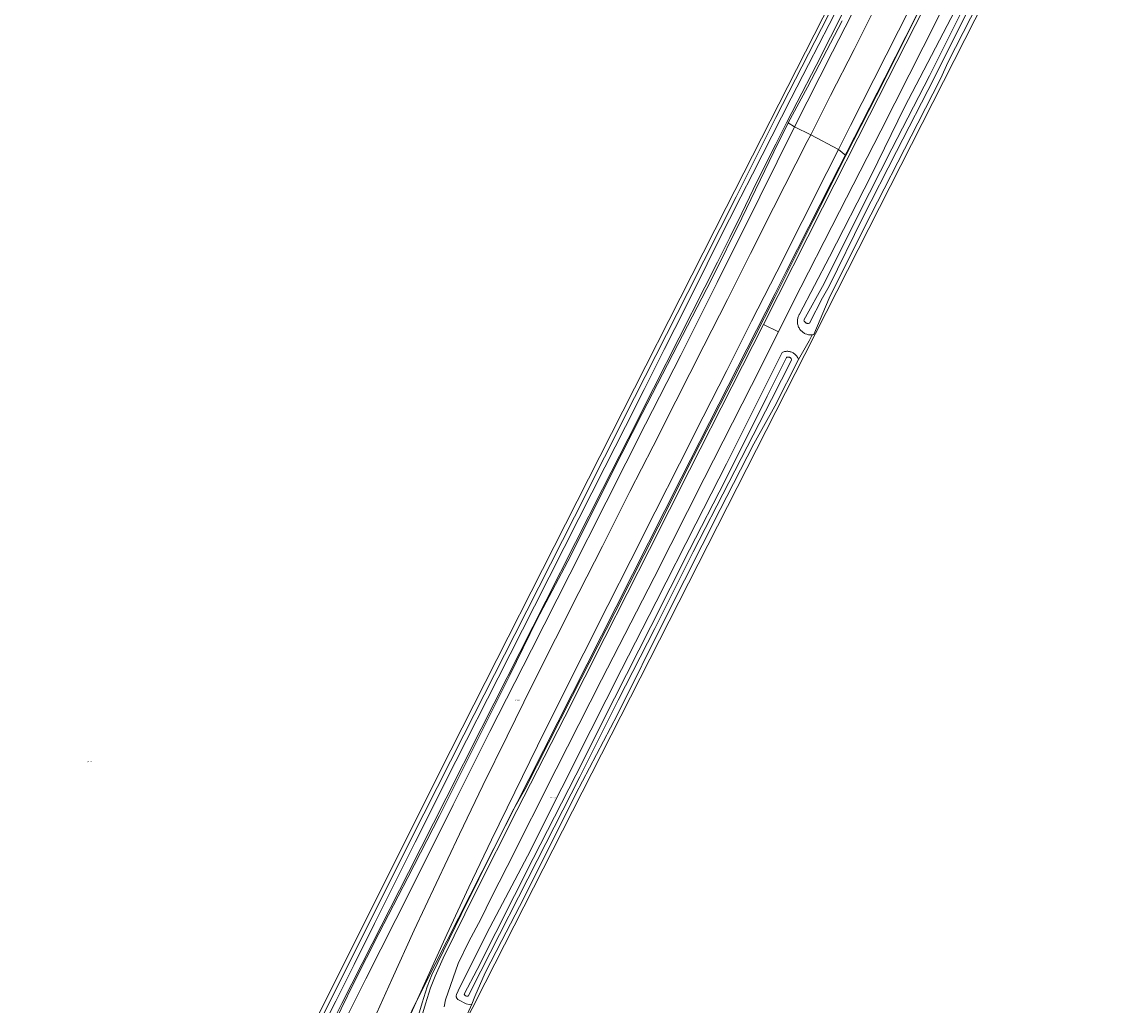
# Model space of a CAD drawing. Header units: metres. Extents: x 250001 to 257773, y 598992 to 609118.
# Tile 223 of 256: x 251489 to 251801, y 603128 to 603407. Entities that reach past the tile are written whole.
import ezdxf
from ezdxf.enums import TextEntityAlignment as Align
from ezdxf.lldxf.tags import DXFTag

# ---------------------------------------------------------------- set-up
doc = ezdxf.new("R2010")
doc.units = ezdxf.units.M
for name, color, linetype, lineweight in [('B-WE-GR-BOUWLAND-GV', 252, 'Continuous', 13), ('B-WE-GR-GRAS-GV', 252, 'Continuous', 13), ('B-WE-GR-GROENVOORZIENING-GV', 252, 'Continuous', 18), ('B-WE-KG-GRENS_PERCEEL-G', 150, 'KG-PERCEEL', 18), ('B-WE-KG-GRENS_PERCEEL-S', 150, 'Continuous', 25), ('B-WE-OG-WATER_SLOOT-GV', 252, 'Continuous', 18), ('B-WE-VH-VERHARDING_GESLOTEN-GV', 252, 'Continuous', 18), ('X-XX-AL-REFERENTIE-G', 7, 'Continuous', 18)]:
    doc.layers.add(name, color=color, linetype=linetype, lineweight=lineweight)
doc.styles.add('NLCS-ISO', font='NLCS-ISO.ttf')
doc.styles.get("Standard").update_dxf_attribs({"font": 'NLCS-ISO.ttf'})
tags = doc.linetypes.add('KG-PERCEEL', pattern='A,5.5,-2,["P",Standard,S=1.8,R=0,X=-0.5,Y=-0.9],-2,5.5,-2,[5,NLCS.SHX,S=0.75,R=0,X=0,Y=0],-2', length=19).pattern_tags.tags
tags[6] = DXFTag(74, 10)

# ---------------------------------------------------------------- blocks, each defined once
blk = doc.blocks.new('SKG-PERCEELNUMMER-SO')
at = {"style": 'NLCS-ISO', "oblique": 10, "flags": 1}
blk.add_attdef('GEMEENTECODE', text='', height=1.8, dxfattribs=at).set_placement((0, 2.6), align=Align.MIDDLE_CENTER)
at = {"style": 'NLCS-ISO', "oblique": 10}
blk.add_attdef('SECTIE', text='', height=1.8, dxfattribs=at).set_placement((-0.5, 0), align=Align.MIDDLE_RIGHT)
blk.add_attdef('PERCEELNUMMER', text='', height=1.8, dxfattribs=at).set_placement((0.5, 0), align=Align.MIDDLE_LEFT)
blk = doc.blocks.new('BS2021-132-Xref-KAD-20210617')
at = {"layer": 'B-WE-KG-GRENS_PERCEEL-G', "flags": 128}
for points in [[(251612.431, 603119.862), (251619.823, 603134.344), (251710.362, 603312.415), (251755.721, 603401.648), (251801.431, 603491.538)], [(251495.144, 602894.028), (251500.977, 602909.116), (251504.018, 602916.594), (251504.021, 602916.616), (251509.613, 602930.066), (251510.174, 602931.587), (251511.063, 602933.785), (251516.748, 602947.839), (251528.269, 602975.434), (251533.968, 602988.506), (251535.183, 602991.178), (251539.131, 603000.394), (251540.1, 603002.655), (251543.516, 603010.134), (251559.652, 603045.7), (251568.963, 603065.501), (251602.305, 603133.177), (251632.148, 603192.022), (251656.934, 603240.917), (251675.356, 603277.344), (251702.014, 603329.704), (251705.096, 603335.938), (251717.943, 603361.282), (251733.062, 603390.831), (251751, 603426.266), (251766.171, 603456.369), (251779.917, 603483.178), (251781.795, 603486.894)], [(251488.511, 602945.24), (251492.068, 602953.989), (251509.631, 602988.869), (251528.425, 603032.641), (251567.287, 603114.817), (251610.057, 603200.357), (251688.149, 603354.057), (251738.003, 603452.044), (251752.291, 603479.917)]]:
    blk.add_lwpolyline(points, dxfattribs=at)
at = {"layer": 'B-WE-KG-GRENS_PERCEEL-S', "xscale": 0.2, "yscale": 0.2, "zscale": 0.2}
for p, values in [((251628.686, 603214.483), {'PERCEELNUMMER': '446', 'SECTIE': 'M'}), ((251507.468, 603197.05), {'PERCEELNUMMER': '63', 'SECTIE': 'M'}), ((251638.691, 603186.823), {'PERCEELNUMMER': '447', 'SECTIE': 'M'})]:
    blk.add_blockref('SKG-PERCEELNUMMER-SO', p, dxfattribs=at).add_auto_attribs(values)
blk = doc.blocks.new('BS2021-132-Xref-BGT-GRIJS-20210617-aangepast')
at = {"layer": 'B-WE-GR-BOUWLAND-GV', "flags": 128}
for points in [[(251763.724, 603420.189), (251751.06, 603395.369), (251748.834, 603390.516), (251742.427, 603377.992), (251727.208, 603348.353), (251717.332, 603328.396), (251712.963, 603318.079), (251712.721, 603318.031), (251712.476, 603317.999), (251711.616, 603316.305), (251708.584, 603311.047), (251701.889, 603297.83), (251695.956, 603287.087), (251686.448, 603268.529), (251671.197, 603238.416), (251657.299, 603210.412), (251645.424, 603187.79), (251630.768, 603158.353), (251624.509, 603146.352), (251619.787, 603137.213), (251616.905, 603130.512), (251615.967, 603128.358), (251614.782, 603125.611)], [(251570.053, 603117.78), (251585.405, 603148.279), (251598.657, 603174.791), (251613.772, 603204.636), (251628.225, 603233.07), (251645.073, 603266.42), (251662.149, 603300.271), (251677.246, 603329.948), (251690.903, 603357.117), (251702.229, 603379.565), (251715.095, 603404.763), (251726.354, 603427.206)]]:
    blk.add_lwpolyline(points, dxfattribs=at)
at = {"layer": 'B-WE-GR-GRAS-GV', "flags": 128}
for points in [[(251721.01, 603406.935), (251711.139, 603388.157), (251705.677, 603378.032), (251707.496, 603376.963), (251718.24, 603398.151), (251730.786, 603422.703)], [(251576.488, 603116.616), (251585.955, 603135.501), (251598.736, 603160.783), (251610.673, 603184.808), (251621.095, 603205.632), (251632.902, 603228.706), (251643.761, 603250.171), (251654.123, 603270.613), (251665.262, 603292.653), (251675.277, 603312.223), (251685.597, 603332.872), (251697.637, 603357.097), (251707.496, 603376.963), (251705.677, 603378.032), (251701.646, 603369.824), (251692.565, 603351.087), (251683.907, 603333.695), (251674.439, 603315.261), (251664.303, 603295.741), (251655.685, 603278.8), (251644.036, 603255.432), (251634.415, 603237.211), (251626.739, 603221.551), (251616.524, 603200.986), (251606.876, 603181.75), (251597.897, 603164.224), (251589.617, 603148.338), (251582.632, 603134.619), (251575.245, 603119.473)]]:
    blk.add_lwpolyline(points, dxfattribs=at)
at = {"layer": 'B-WE-GR-GROENVOORZIENING-GV', "flags": 128}
for points in [[(251601.067, 603122.392), (251602.866, 603128.407), (251604.314, 603132.934), (251605.633, 603136.264), (251607.898, 603141.394), (251617.123, 603160.125), (251628.761, 603183.186), (251642.359, 603209.801), (251653.678, 603232.216), (251666.378, 603257.174), (251677.681, 603279.684), (251689.715, 603303.27), (251698.675, 603320.915), (251715.449, 603353.947), (251728.782, 603380.229), (251744.21, 603410.693)], [(251742.674, 603409.55), (251732.874, 603390.037), (251722.039, 603368.772), (251712.796, 603350.381), (251701.867, 603328.713), (251690.186, 603305.616), (251678.834, 603283.492), (251668.818, 603263.619), (251656.55, 603239.32), (251644.429, 603215.658), (251631.047, 603189.161), (251627.881, 603183.661), (251623.035, 603173.953), (251612.941, 603153.733), (251604.71, 603136.651), (251603.373, 603133.271), (251601.911, 603128.703), (251600.111, 603122.687)], [(251730.786, 603422.703), (251718.24, 603398.151), (251707.496, 603376.963), (251712.071, 603374.717), (251717.698, 603385.791), (251724.363, 603398.807), (251730.726, 603411.524)], [(251743.892, 603417.81), (251736.966, 603404.101), (251729.984, 603390.357), (251723.398, 603377.313), (251719.951, 603370.48), (251722.039, 603368.772), (251732.874, 603390.037), (251742.674, 603409.55)], [(251768.585, 603448.682), (251743.92, 603399.491), (251731.967, 603375.819), (251720.224, 603352.956), (251707.13, 603327.296), (251702.933, 603318.881), (251695.327, 603303.63), (251681.852, 603277.272), (251667.651, 603249.255), (251652.749, 603220.223), (251639.884, 603194.933), (251626.028, 603167.333), (251621.502, 603158.49), (251618.652, 603152.659), (251615.095, 603145.863), (251612.151, 603139.902), (251608.531, 603129.587), (251608.142, 603127.594)], [(251614.782, 603125.611), (251615.967, 603128.358), (251615.262, 603128.274), (251614.383, 603128.457), (251612.25, 603129.58), (251612.042, 603129.707), (251611.938, 603129.802), (251611.846, 603129.908), (251611.767, 603130.024), (251611.701, 603130.148), (251611.65, 603130.279), (251611.613, 603130.415), (251611.593, 603130.554), (251611.589, 603130.695), (251611.6, 603130.835), (251611.628, 603130.973), (251611.663, 603131.089), (251612.098, 603132.118), (251620.227, 603148.484), (251631.754, 603170.275), (251641.501, 603189.629), (251649.703, 603205.994), (251658.419, 603223.184), (251668.244, 603242.302), (251679.535, 603264.448), (251688.172, 603281.442), (251696.413, 603297.885), (251703.981, 603313.03), (251704.196, 603313.119), (251704.416, 603313.192), (251704.641, 603313.25), (251704.869, 603313.293), (251705.1, 603313.32), (251705.332, 603313.331), (251705.565, 603313.326), (251705.796, 603313.305), (251706.026, 603313.268), (251706.252, 603313.216), (251706.475, 603313.148), (251706.692, 603313.065), (251707.108, 603312.855), (251707.304, 603312.729), (251707.491, 603312.591), (251707.668, 603312.44), (251707.834, 603312.277), (251707.989, 603312.103), (251708.132, 603311.918), (251708.261, 603311.725), (251708.377, 603311.523), (251708.479, 603311.314), (251708.566, 603311.098), (251708.584, 603311.047), (251711.616, 603316.305), (251712.476, 603317.999), (251712.23, 603317.984), (251711.983, 603317.984), (251711.736, 603318), (251711.492, 603318.032), (251711.25, 603318.079), (251711.011, 603318.142), (251710.549, 603318.315), (251710.327, 603318.423), (251710.112, 603318.545), (251709.906, 603318.681), (251709.709, 603318.83), (251709.523, 603318.992), (251709.347, 603319.165), (251709.183, 603319.35), (251709.03, 603319.544), (251708.891, 603319.748), (251708.766, 603319.961), (251708.654, 603320.181), (251708.557, 603320.408), (251708.474, 603320.641), (251708.407, 603320.878), (251708.356, 603321.12), (251708.32, 603321.364), (251708.3, 603321.611), (251708.296, 603321.858), (251708.308, 603322.104), (251708.336, 603322.35), (251708.38, 603322.593), (251708.439, 603322.832), (251708.514, 603323.068), (251708.604, 603323.298), (251708.709, 603323.522), (251708.828, 603323.738), (251708.924, 603323.892), (251717.413, 603340.14), (251729.223, 603363.123), (251738.665, 603382.528), (251752.894, 603409.843)], [(251587.382, 603122.143), (251593.333, 603135.354), (251599.626, 603149.298), (251605.869, 603162.505), (251612.474, 603176.48), (251619.15, 603190.282), (251626.053, 603204.276), (251633.159, 603218.722), (251639.695, 603231.816), (251646.375, 603244.956), (251653.057, 603258.157), (251660.841, 603273.618), (251667.389, 603286.407), (251673.871, 603299.244), (251681.81, 603314.871), (251688.52, 603328.05), (251695.052, 603341.046), (251701.554, 603353.999), (251711.102, 603372.809), (251712.071, 603374.717), (251707.496, 603376.963), (251697.637, 603357.097), (251685.597, 603332.872), (251675.277, 603312.223), (251665.262, 603292.653), (251654.123, 603270.613), (251643.761, 603250.171), (251632.902, 603228.706), (251621.095, 603205.632), (251610.673, 603184.808), (251598.736, 603160.783), (251585.955, 603135.501), (251576.488, 603116.616)], [(251600.111, 603122.687), (251601.911, 603128.703), (251603.373, 603133.271), (251604.71, 603136.651), (251612.941, 603153.733), (251623.035, 603173.953), (251627.881, 603183.661), (251631.047, 603189.161), (251644.429, 603215.658), (251656.55, 603239.32), (251668.818, 603263.619), (251678.834, 603283.492), (251690.186, 603305.616), (251701.867, 603328.713), (251712.796, 603350.381), (251722.039, 603368.772), (251719.951, 603370.48), (251716.675, 603363.986), (251709.655, 603350.069), (251702.441, 603335.84), (251695.326, 603321.829), (251688.314, 603307.901), (251681.614, 603294.733), (251674.867, 603281.409), (251667.988, 603267.865), (251661.061, 603254.155), (251654.557, 603241.263), (251647.743, 603227.826), (251641.293, 603215.012), (251634.657, 603201.584), (251628.175, 603188.456), (251621.631, 603174.897), (251615.19, 603161.507), (251608.95, 603148.101), (251602.98, 603134.964), (251596.869, 603121.402)]]:
    blk.add_lwpolyline(points, dxfattribs=at)
at = {"layer": 'B-WE-OG-WATER_SLOOT-GV', "flags": 128}
for points in [[(251726.354, 603427.206), (251715.095, 603404.763), (251702.229, 603379.565), (251690.903, 603357.117), (251677.246, 603329.948), (251662.149, 603300.271), (251645.073, 603266.42), (251628.225, 603233.07), (251613.772, 603204.636), (251598.657, 603174.791), (251585.405, 603148.279), (251570.053, 603117.78)], [(251575.245, 603119.473), (251582.632, 603134.619), (251589.617, 603148.338), (251597.897, 603164.224), (251606.876, 603181.75), (251616.524, 603200.986), (251626.739, 603221.551), (251634.415, 603237.211), (251644.036, 603255.432), (251655.685, 603278.8), (251664.303, 603295.741), (251674.439, 603315.261), (251683.907, 603333.695), (251692.565, 603351.087), (251701.646, 603369.824), (251705.677, 603378.032), (251711.139, 603388.157), (251721.01, 603406.935)], [(251572.555, 603119.541), (251577.442, 603129.217), (251580, 603134.263), (251582.688, 603139.61), (251588.449, 603151.208), (251594.333, 603163.077), (251599.948, 603174.283), (251611.516, 603197.191), (251623.454, 603220.762), (251633.793, 603241.15), (251646.367, 603265.962), (251653.701, 603280.459), (251659.526, 603292.024), (251664.817, 603302.527), (251670.547, 603313.834), (251676.57, 603325.757), (251682.736, 603338.105), (251685.876, 603344.403), (251689.057, 603350.734), (251692.277, 603357.099), (251695.539, 603363.497), (251706.552, 603385.021), (251711.469, 603394.601), (251717.322, 603405.957), (251720.435, 603412.009)], [(251731.833, 603430.455), (251717.666, 603402.324), (251713.576, 603394.286), (251708.237, 603383.946), (251705.223, 603378.089), (251702.145, 603372.008), (251699.003, 603365.705), (251695.798, 603359.178), (251692.511, 603352.469), (251689.125, 603345.618), (251685.639, 603338.625), (251682.054, 603331.49), (251667.554, 603302.809), (251660.311, 603288.536), (251653.046, 603274.256), (251645.385, 603259.188), (251636.955, 603242.55), (251618.649, 603206.321), (251608.746, 603186.753), (251598.017, 603165.666), (251587.728, 603145.459), (251579.144, 603128.534), (251575.256, 603120.814)], [(251720.435, 603412.009), (251717.322, 603405.957), (251711.469, 603394.601), (251706.552, 603385.021), (251695.539, 603363.497), (251692.277, 603357.099), (251689.057, 603350.734), (251685.876, 603344.403), (251682.736, 603338.105), (251676.57, 603325.757), (251670.547, 603313.834), (251664.817, 603302.527), (251659.526, 603292.024), (251653.701, 603280.459), (251646.367, 603265.962), (251633.793, 603241.15), (251623.454, 603220.762), (251611.516, 603197.191), (251599.948, 603174.283), (251594.333, 603163.077), (251588.449, 603151.208), (251582.688, 603139.61), (251580, 603134.263), (251577.442, 603129.217), (251572.555, 603119.541)], [(251575.256, 603120.814), (251579.144, 603128.534), (251587.728, 603145.459), (251598.017, 603165.666), (251608.746, 603186.753), (251618.649, 603206.321), (251636.955, 603242.55), (251645.385, 603259.188), (251653.046, 603274.256), (251660.311, 603288.536), (251667.554, 603302.809), (251682.054, 603331.49), (251685.639, 603338.625), (251689.125, 603345.618), (251692.511, 603352.469), (251695.798, 603359.178), (251699.003, 603365.705), (251702.145, 603372.008), (251705.223, 603378.089), (251708.237, 603383.946), (251713.576, 603394.286), (251717.666, 603402.324), (251731.833, 603430.455)], [(251752.894, 603409.843), (251738.665, 603382.528), (251729.223, 603363.123), (251717.413, 603340.14), (251708.924, 603323.892), (251708.828, 603323.738), (251708.709, 603323.522), (251708.604, 603323.298), (251708.514, 603323.068), (251708.439, 603322.832), (251708.38, 603322.593), (251708.336, 603322.35), (251708.308, 603322.104), (251708.296, 603321.858), (251708.3, 603321.611), (251708.32, 603321.364), (251708.356, 603321.12), (251708.407, 603320.878), (251708.474, 603320.641), (251708.557, 603320.408), (251708.654, 603320.181), (251708.766, 603319.961), (251708.891, 603319.748), (251709.03, 603319.544), (251709.183, 603319.35), (251709.347, 603319.165), (251709.523, 603318.992), (251709.709, 603318.83), (251709.906, 603318.681), (251710.112, 603318.545), (251710.327, 603318.423), (251710.549, 603318.315), (251711.011, 603318.142), (251711.25, 603318.079), (251711.492, 603318.032), (251711.736, 603318), (251711.983, 603317.984), (251712.23, 603317.984), (251712.476, 603317.999), (251712.721, 603318.031), (251712.963, 603318.079), (251717.332, 603328.396), (251727.208, 603348.353), (251742.427, 603377.992), (251748.834, 603390.516), (251751.06, 603395.369), (251763.724, 603420.189)], [(251757.912, 603412.568), (251747.042, 603390.758), (251736.401, 603369.99), (251726.865, 603351.278), (251717.262, 603331.805), (251715.425, 603328.513), (251711.771, 603321.347), (251711.751, 603321.337), (251711.624, 603321.288), (251711.491, 603321.255), (251711.356, 603321.236), (251711.22, 603321.234), (251711.084, 603321.248), (251710.951, 603321.278), (251710.822, 603321.323), (251710.7, 603321.383), (251710.585, 603321.456), (251710.479, 603321.543), (251710.385, 603321.641), (251710.302, 603321.75), (251710.233, 603321.868), (251710.179, 603321.993), (251710.139, 603322.123), (251715.934, 603332.503), (251725.524, 603351.951), (251735.066, 603370.673), (251745.703, 603391.434), (251756.571, 603413.24)], [(251756.571, 603413.24), (251745.703, 603391.434), (251735.066, 603370.673), (251725.524, 603351.951), (251715.934, 603332.503), (251710.139, 603322.123), (251710.179, 603321.993), (251710.233, 603321.868), (251710.302, 603321.75), (251710.385, 603321.641), (251710.479, 603321.543), (251710.585, 603321.456), (251710.7, 603321.383), (251710.822, 603321.323), (251710.951, 603321.278), (251711.084, 603321.248), (251711.22, 603321.234), (251711.356, 603321.236), (251711.491, 603321.255), (251711.624, 603321.288), (251711.751, 603321.337), (251711.771, 603321.347), (251715.425, 603328.513), (251717.262, 603331.805), (251726.865, 603351.278), (251736.401, 603369.99), (251747.042, 603390.758), (251757.912, 603412.568)]]:
    blk.add_lwpolyline(points, dxfattribs=at)
for points in [[(251705.565, 603313.326), (251705.332, 603313.331), (251705.1, 603313.32), (251704.869, 603313.293), (251704.641, 603313.25), (251704.416, 603313.192), (251704.196, 603313.119), (251703.981, 603313.03), (251696.413, 603297.885), (251688.172, 603281.442), (251679.535, 603264.448), (251668.244, 603242.302), (251658.419, 603223.184), (251649.703, 603205.994), (251641.501, 603189.629), (251631.754, 603170.275), (251620.227, 603148.484), (251612.098, 603132.118), (251611.663, 603131.089), (251611.628, 603130.973), (251611.6, 603130.835), (251611.589, 603130.695), (251611.593, 603130.554), (251611.613, 603130.415), (251611.65, 603130.279), (251611.701, 603130.148), (251611.767, 603130.024), (251611.846, 603129.908), (251611.938, 603129.802), (251612.042, 603129.707), (251612.25, 603129.58), (251614.383, 603128.457), (251615.262, 603128.274), (251615.967, 603128.358), (251616.905, 603130.512), (251619.787, 603137.213), (251624.509, 603146.352), (251630.768, 603158.353), (251645.424, 603187.79), (251657.299, 603210.412), (251671.197, 603238.416), (251686.448, 603268.529), (251695.956, 603287.087), (251701.889, 603297.83), (251708.584, 603311.047), (251708.566, 603311.098), (251708.479, 603311.314), (251708.377, 603311.523), (251708.261, 603311.725), (251708.132, 603311.918), (251707.989, 603312.103), (251707.834, 603312.277), (251707.668, 603312.44), (251707.491, 603312.591), (251707.304, 603312.729), (251707.108, 603312.855), (251706.692, 603313.065), (251706.475, 603313.148), (251706.252, 603313.216), (251706.026, 603313.268), (251705.796, 603313.305)], [(251705.554, 603311.701), (251705.676, 603311.712), (251705.798, 603311.708), (251705.92, 603311.688), (251706.037, 603311.652), (251706.149, 603311.601), (251706.253, 603311.536), (251706.348, 603311.458), (251706.432, 603311.369), (251706.503, 603311.269), (251706.561, 603311.161), (251706.605, 603311.046), (251706.633, 603310.926), (251706.645, 603310.808), (251700.988, 603299.702), (251688.877, 603276.152), (251678.793, 603256.557), (251667.843, 603234.813), (251657.489, 603214.468), (251646.591, 603192.721), (251634.501, 603169.089), (251618.561, 603137.651), (251614.927, 603130.649), (251614.823, 603130.614), (251614.714, 603130.595), (251614.604, 603130.591), (251614.493, 603130.602), (251614.282, 603130.671), (251614.186, 603130.727), (251614.099, 603130.796), (251614.022, 603130.876), (251613.957, 603130.966), (251613.907, 603131.064), (251613.87, 603131.168), (251613.862, 603131.202), (251617.494, 603138.199), (251633.432, 603169.634), (251645.521, 603193.263), (251656.418, 603215.009), (251666.772, 603235.355), (251677.724, 603257.101), (251687.806, 603276.694), (251699.734, 603300.647), (251705.21, 603311.574), (251705.319, 603311.631), (251705.434, 603311.674)], [(251667.843, 603234.813), (251678.793, 603256.557), (251688.877, 603276.152), (251700.988, 603299.702), (251706.645, 603310.808), (251706.633, 603310.926), (251706.605, 603311.046), (251706.561, 603311.161), (251706.503, 603311.269), (251706.432, 603311.369), (251706.348, 603311.458), (251706.253, 603311.536), (251706.149, 603311.601), (251706.037, 603311.652), (251705.92, 603311.688), (251705.798, 603311.708), (251705.676, 603311.712), (251705.554, 603311.701), (251705.434, 603311.674), (251705.319, 603311.631), (251705.21, 603311.574), (251699.734, 603300.647), (251687.806, 603276.694), (251677.724, 603257.101), (251666.772, 603235.355), (251656.418, 603215.009), (251645.521, 603193.263), (251633.432, 603169.634), (251617.494, 603138.199), (251613.862, 603131.202), (251613.87, 603131.168), (251613.907, 603131.064), (251613.957, 603130.966), (251614.022, 603130.876), (251614.099, 603130.796), (251614.186, 603130.727), (251614.282, 603130.671), (251614.493, 603130.602), (251614.604, 603130.591), (251614.714, 603130.595), (251614.823, 603130.614), (251614.927, 603130.649), (251618.561, 603137.651), (251634.501, 603169.089), (251646.591, 603192.721), (251657.489, 603214.468)]]:
    blk.add_lwpolyline(points, close=True, dxfattribs=at)
at = {"layer": 'B-WE-VH-VERHARDING_GESLOTEN-GV', "flags": 128}
for points in [[(251744.21, 603410.693), (251728.782, 603380.229), (251715.449, 603353.947), (251698.675, 603320.915), (251702.933, 603318.881), (251707.13, 603327.296), (251720.224, 603352.956), (251731.967, 603375.819), (251743.92, 603399.491), (251768.585, 603448.682)], [(251730.726, 603411.524), (251724.363, 603398.807), (251717.698, 603385.791), (251712.071, 603374.717), (251719.951, 603370.48), (251723.398, 603377.313), (251729.984, 603390.357), (251736.966, 603404.101), (251743.892, 603417.81)], [(251596.869, 603121.402), (251602.98, 603134.964), (251608.95, 603148.101), (251615.19, 603161.507), (251621.631, 603174.897), (251628.175, 603188.456), (251634.657, 603201.584), (251641.293, 603215.012), (251647.743, 603227.826), (251654.557, 603241.263), (251661.061, 603254.155), (251667.988, 603267.865), (251674.867, 603281.409), (251681.614, 603294.733), (251688.314, 603307.901), (251695.326, 603321.829), (251702.441, 603335.84), (251709.655, 603350.069), (251716.675, 603363.986), (251719.951, 603370.48), (251712.071, 603374.717), (251711.102, 603372.809), (251701.554, 603353.999), (251695.052, 603341.046), (251688.52, 603328.05), (251681.81, 603314.871), (251673.871, 603299.244), (251667.389, 603286.407), (251660.841, 603273.618), (251653.057, 603258.157), (251646.375, 603244.956), (251639.695, 603231.816), (251633.159, 603218.722), (251626.053, 603204.276), (251619.15, 603190.282), (251612.474, 603176.48), (251605.869, 603162.505), (251599.626, 603149.298), (251593.333, 603135.354), (251587.382, 603122.143)], [(251608.142, 603127.594), (251608.531, 603129.587), (251612.151, 603139.902), (251615.095, 603145.863), (251618.652, 603152.659), (251621.502, 603158.49), (251626.028, 603167.333), (251639.884, 603194.933), (251652.749, 603220.223), (251667.651, 603249.255), (251681.852, 603277.272), (251695.327, 603303.63), (251702.933, 603318.881), (251698.675, 603320.915), (251689.715, 603303.27), (251677.681, 603279.684), (251666.378, 603257.174), (251653.678, 603232.216), (251642.359, 603209.801), (251628.761, 603183.186), (251617.123, 603160.125), (251607.898, 603141.394), (251605.633, 603136.264), (251604.314, 603132.934), (251602.866, 603128.407), (251601.067, 603122.392)]]:
    blk.add_lwpolyline(points, dxfattribs=at)

msp = doc.modelspace()

# ---------------------------------------------------------------- block references
at = {"layer": 'X-XX-AL-REFERENTIE-G'}
for name in ['BS2021-132-Xref-BGT-GRIJS-20210617-aangepast', 'BS2021-132-Xref-KAD-20210617']:
    msp.add_blockref(name, (0, 0), dxfattribs=at)

doc.saveas('drawing.dxf')
